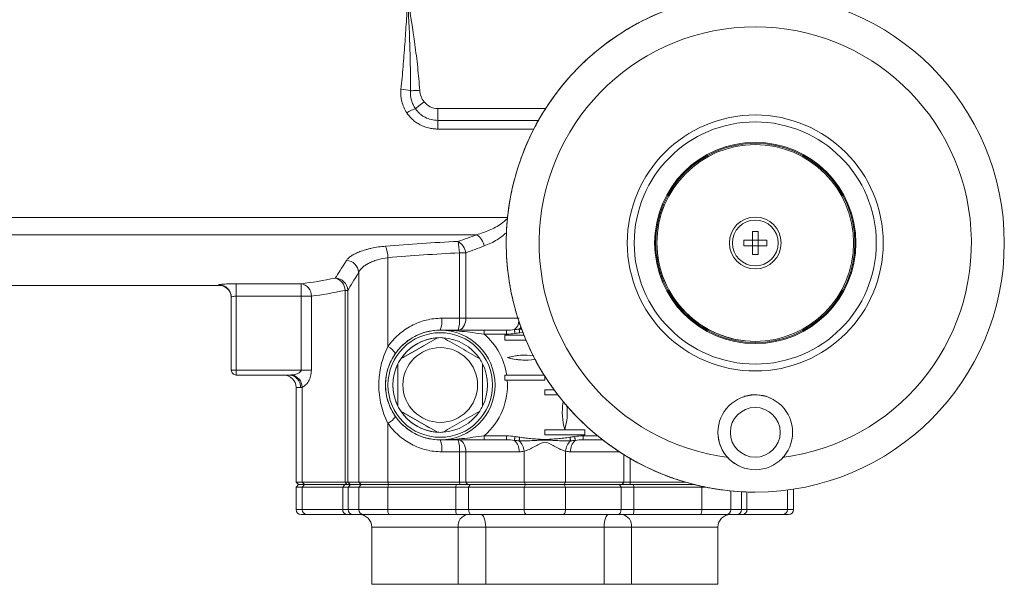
# Model space of a CAD drawing. Header units: millimetres. Extents: x 75 to 915, y -46 to 868.
# Tile 37 of 45: x 718 to 915, y 606 to 719. Entities that reach past the tile are written whole.
import ezdxf

# ---------------------------------------------------------------- set-up
doc = ezdxf.new("R2010")
doc.units = ezdxf.units.MM

msp = doc.modelspace()

# ---------------------------------------------------------------- linework, layer by layer
at = {"color": 8, "linetype": 'Continuous', "lineweight": 15}
for p, q in [((801.49, 701.24), (823.17, 701.24)), ((801.49, 698.85), (821.71, 698.85)), ((820.78, 697.11), (801.49, 697.11)), ((713.49, 679.34), (815.51, 679.34)), ((817.83, 656.94), (818.33, 656.94)), ((818.58, 656.31), (817.94, 656.24)), ((773.94, 645.24), (773.04, 645.24)), ((830.67, 635.54), (833.59, 635.54)), ((838.01, 632.34), (828.16, 632.34)), ((838.84, 626.24), (838.84, 631.78)), ((840.14, 631), (840.14, 626.24)), ((854.44, 625.44), (854.48, 625.24)), ((860.36, 624.49), (860.36, 620.74)), ((862.49, 620.74), (862.49, 624.33)), ((863.55, 624.27), (863.55, 620.74)), ((871.68, 624.66), (871.68, 620.74)), ((773.04, 620.74), (774.29, 620.74)), ((871.68, 620.74), (872.94, 620.74)), ((805.6, 617.24), (788.24, 617.24)), ((857.74, 617.24), (840.38, 617.24))]:
    msp.add_line(p, q, dxfattribs=at)
at = {"color": 7, "linetype": 'Continuous', "lineweight": 15}
for p, q in [((865.24, 693.99), (865.24, 693.99)), ((865.24, 678.84), (865.24, 678.84)), ((864.67, 676.54), (865.82, 676.54)), ((864.67, 676.54), (864.67, 674.81)), ((865.82, 674.81), (865.82, 676.54)), ((865.82, 676.54), (865.82, 674.81)), ((713.49, 675.89), (809.32, 675.89)), ((864.67, 674.81), (862.94, 674.81)), ((862.94, 673.67), (862.94, 674.81)), ((864.67, 673.67), (864.67, 674.81)), ((864.67, 674.81), (865.82, 674.81)), ((867.54, 674.81), (865.82, 674.81)), ((865.82, 674.81), (865.82, 674.81)), ((865.82, 673.67), (865.82, 674.81)), ((867.54, 674.81), (867.54, 673.67)), ((867.54, 674.81), (867.54, 673.67)), ((867.54, 674.81), (867.54, 674.81)), ((805.83, 672.27), (807.13, 672.27)), ((805.83, 659.14), (805.83, 672.27)), ((807.13, 672.27), (807.13, 659.14)), ((864.67, 673.67), (862.94, 673.67)), ((864.67, 673.67), (864.67, 671.94)), ((865.82, 673.67), (864.67, 673.67)), ((865.82, 671.94), (865.82, 673.67)), ((867.54, 673.67), (865.82, 673.67)), ((865.82, 673.67), (865.82, 671.94)), ((865.82, 673.67), (865.82, 673.67)), ((867.54, 673.67), (867.54, 673.67)), ((791.49, 671.29), (791.49, 653.44)), ((865.82, 671.94), (864.67, 671.94)), ((865.82, 671.94), (865.82, 671.94)), ((785.62, 668.36), (785.62, 626.24)), ((865.24, 669.64), (865.24, 669.64)), ((713.49, 665.74), (757.54, 665.74)), ((761.04, 666.07), (774.06, 666.07)), ((782.87, 664.73), (783.41, 664.73)), ((782.87, 626.24), (782.87, 664.73)), ((783.41, 664.73), (783.41, 626.24)), ((760.04, 648.74), (760.04, 663.35)), ((760.04, 663.35), (760.04, 648.74)), ((774.06, 663.57), (761.04, 663.57)), ((761.04, 663.57), (761.04, 648.74)), ((776.11, 663.57), (774.06, 663.57)), ((774.06, 648.74), (774.06, 663.57)), ((776.11, 663.57), (776.11, 648.74)), ((802.3, 659.14), (805.83, 659.14)), ((805.83, 659.14), (807.13, 659.14)), ((807.13, 659.14), (817.82, 659.14)), ((801.99, 656.74), (801.99, 656.74)), ((810.83, 656.74), (815.3, 656.74)), ((801.41, 655.22), (794.06, 650.98)), ((801.41, 655.22), (801.41, 655.22)), ((801.99, 655.24), (801.99, 655.24)), ((815.3, 655.94), (810.83, 655.94)), ((814.99, 655.74), (814.99, 654.74)), ((814.99, 655.74), (814.99, 654.74)), ((814.99, 655.74), (814.99, 655.74)), ((818.8, 655.74), (814.99, 655.74)), ((814.99, 654.74), (814.99, 654.74)), ((814.99, 654.74), (819.21, 654.74)), ((865.24, 654.49), (865.24, 654.49)), ((794.06, 650.98), (794.06, 650.98)), ((815.49, 651.24), (815.49, 651.24)), ((818.99, 651.74), (818.99, 651.74)), ((818.99, 650.74), (818.99, 650.74)), ((760.04, 648.74), (761.04, 648.74)), ((760.04, 648.74), (760.04, 648.74)), ((761.04, 648.74), (774.06, 648.74)), ((776.11, 648.74), (774.06, 648.74)), ((793.49, 649.98), (793.49, 641.5)), ((793.49, 649.98), (793.49, 649.98)), ((771.74, 647.74), (761.04, 647.74)), ((761.04, 647.74), (761.04, 647.74)), ((814.99, 647.74), (814.99, 646.74)), ((822.84, 647.74), (814.99, 647.74)), ((814.99, 647.74), (814.99, 647.74)), ((814.99, 646.74), (822.99, 646.74)), ((814.99, 646.74), (814.99, 646.74)), ((822.99, 646.74), (822.99, 647.51)), ((773.04, 645.24), (773.04, 626.24)), ((774.29, 645.33), (774.29, 626.24)), ((824.88, 644.74), (822.99, 644.74)), ((822.99, 644.74), (822.99, 643.74)), ((822.99, 644.74), (822.99, 643.74)), ((822.99, 644.74), (822.99, 644.74)), ((822.99, 643.74), (825.64, 643.74)), ((822.99, 643.74), (822.99, 643.74)), ((865.24, 643.74), (865.24, 643.74)), ((793.49, 641.5), (793.49, 641.5)), ((794.06, 640.5), (801.41, 636.26)), ((794.06, 640.5), (794.06, 640.5)), ((791.49, 638.04), (791.49, 626.24)), ((830.99, 636.74), (822.99, 636.74)), ((822.99, 636.74), (822.99, 635.74)), ((822.99, 636.74), (822.99, 636.74)), ((822.99, 636.74), (822.99, 635.74)), ((826.99, 636.79), (826.99, 636.79)), ((830.99, 635.74), (830.99, 636.74)), ((801.41, 636.26), (801.41, 636.26)), ((801.99, 636.24), (801.99, 636.24)), ((801.99, 634.74), (801.99, 634.74)), ((810.83, 635.54), (815.3, 635.54)), ((815.3, 634.74), (810.83, 634.74)), ((822.99, 635.74), (830.99, 635.74)), ((822.99, 635.74), (822.99, 635.74)), ((834.59, 634.74), (830.67, 634.74)), ((805.83, 632.34), (802.3, 632.34)), ((807.13, 632.34), (805.83, 632.34)), ((805.83, 626.24), (805.83, 632.34)), ((817.82, 632.34), (807.13, 632.34)), ((807.13, 632.34), (807.13, 626.24)), ((818.83, 632.44), (818.83, 626.24)), ((827.14, 632.44), (827.14, 626.24)), ((865.24, 628.74), (865.24, 628.74)), ((773.04, 626.24), (773.54, 625.74)), ((773.04, 626.24), (774.29, 626.24)), ((773.54, 625.74), (773.04, 625.24)), ((773.04, 625.24), (773.04, 620.74)), ((774.29, 625.24), (773.04, 625.24)), ((773.54, 625.74), (774.71, 625.74)), ((774.29, 626.24), (782.87, 626.24)), ((774.71, 625.74), (774.29, 626.24)), ((774.29, 625.24), (774.71, 625.74)), ((774.29, 625.24), (774.29, 620.74)), ((782.43, 625.24), (774.29, 625.24)), ((774.71, 625.74), (782.82, 625.74)), ((782.43, 625.24), (782.82, 625.74)), ((783.49, 625.24), (782.43, 625.24)), ((782.43, 620.74), (782.43, 625.24)), ((782.82, 625.74), (783.98, 625.74)), ((783.26, 625.74), (782.87, 626.24)), ((782.87, 626.24), (783.41, 626.24)), ((783.41, 626.24), (785.62, 626.24)), ((783.91, 625.74), (783.41, 626.24)), ((783.49, 625.24), (783.98, 625.74)), ((785.62, 625.24), (783.49, 625.24)), ((783.49, 625.24), (783.49, 620.74)), ((783.98, 625.74), (786.11, 625.74)), ((785.62, 626.24), (791.49, 626.24)), ((786.11, 625.74), (785.62, 626.24)), ((785.62, 625.24), (786.11, 625.74)), ((785.62, 625.24), (785.62, 620.74)), ((791.49, 625.24), (785.62, 625.24)), ((786.11, 625.74), (791.59, 625.74)), ((791.49, 626.24), (805.83, 626.24)), ((791.59, 625.74), (791.49, 626.24)), ((791.49, 625.24), (791.59, 625.74)), ((791.49, 625.24), (791.49, 620.74)), ((805.13, 625.24), (791.49, 625.24)), ((791.59, 625.74), (805.18, 625.74)), ((805.18, 625.74), (805.13, 625.24)), ((807.69, 625.24), (805.13, 625.24)), ((805.13, 620.74), (805.13, 625.24)), ((805.18, 625.74), (808, 625.74)), ((805.83, 626.24), (807.13, 626.24)), ((805.83, 626.24), (805.89, 625.74)), ((807.13, 626.24), (818.83, 626.24)), ((807.13, 626.24), (807.45, 625.74)), ((808, 625.74), (807.69, 625.24)), ((807.69, 625.24), (807.69, 620.74)), ((818.83, 625.24), (807.69, 625.24)), ((808, 625.74), (819.11, 625.74)), ((818.83, 626.24), (827.14, 626.24)), ((818.83, 626.24), (819.11, 625.74)), ((819.11, 625.74), (818.83, 625.24)), ((818.83, 625.24), (818.83, 620.74)), ((827.14, 625.24), (818.83, 625.24)), ((819.11, 625.74), (826.87, 625.74)), ((827.14, 626.24), (826.87, 625.74)), ((826.87, 625.74), (827.14, 625.24)), ((826.87, 625.74), (837.98, 625.74)), ((827.14, 626.24), (838.84, 626.24)), ((827.14, 625.24), (827.14, 620.74)), ((838.29, 625.24), (827.14, 625.24)), ((837.98, 625.74), (838.29, 625.24)), ((837.98, 625.74), (840.79, 625.74)), ((838.29, 620.74), (838.29, 625.24)), ((840.85, 625.24), (838.29, 625.24)), ((838.84, 626.24), (838.53, 625.74)), ((838.84, 626.24), (840.14, 626.24)), ((840.14, 626.24), (840.09, 625.74)), ((840.14, 626.24), (851.31, 626.24)), ((840.79, 625.74), (840.85, 625.24)), ((840.79, 625.74), (853.12, 625.74)), ((853.12, 625.74), (840.79, 625.74)), ((840.85, 625.24), (840.85, 620.74)), ((854.48, 625.24), (840.85, 625.24)), ((854.48, 625.24), (854.48, 620.74)), ((855.39, 625.24), (854.48, 625.24)), ((872.94, 620.74), (872.94, 624.84)), ((865.24, 624.24), (865.24, 624.24)), ((774.29, 620.74), (782.43, 620.74)), ((782.43, 620.74), (783.49, 620.74)), ((783.49, 620.74), (785.62, 620.74)), ((785.62, 620.74), (791.49, 620.74)), ((791.49, 620.74), (805.13, 620.74)), ((805.13, 620.74), (807.69, 620.74)), ((807.69, 620.74), (818.83, 620.74)), ((818.83, 620.74), (827.14, 620.74)), ((827.14, 620.74), (838.29, 620.74)), ((838.29, 620.74), (840.85, 620.74)), ((840.85, 620.74), (854.48, 620.74)), ((854.48, 620.74), (860.36, 620.74)), ((860.36, 620.74), (862.49, 620.74)), ((862.49, 620.74), (863.55, 620.74)), ((863.55, 620.74), (871.68, 620.74)), ((775.13, 619.74), (774.04, 619.74)), ((783.21, 619.74), (775.13, 619.74)), ((784.48, 619.74), (783.21, 619.74)), ((786.6, 619.74), (784.48, 619.74)), ((791.69, 619.74), (786.6, 619.74)), ((805.24, 619.74), (791.69, 619.74)), ((808.31, 619.74), (805.24, 619.74)), ((819.39, 619.74), (808.31, 619.74)), ((826.59, 619.74), (819.39, 619.74)), ((837.66, 619.74), (826.59, 619.74)), ((840.74, 619.74), (837.66, 619.74)), ((854.28, 619.74), (840.74, 619.74)), ((859.38, 619.74), (854.28, 619.74)), ((861.49, 619.74), (859.38, 619.74)), ((862.77, 619.74), (861.49, 619.74)), ((870.85, 619.74), (862.77, 619.74)), ((871.94, 619.74), (870.85, 619.74)), ((788.24, 617.24), (788.24, 605.74)), ((788.24, 617.24), (788.24, 605.74)), ((805.6, 605.74), (805.6, 617.24)), ((811.11, 617.24), (805.6, 617.24)), ((834.87, 617.24), (811.11, 617.24)), ((811.11, 605.74), (811.11, 617.24)), ((840.38, 617.24), (834.87, 617.24)), ((834.87, 605.74), (834.87, 617.24)), ((840.38, 605.74), (840.38, 617.24)), ((857.74, 605.74), (857.74, 617.24)), ((788.24, 605.74), (805.6, 605.74)), ((805.6, 605.74), (811.11, 605.74)), ((811.11, 605.74), (834.87, 605.74)), ((834.87, 605.74), (840.38, 605.74)), ((840.38, 605.74), (857.74, 605.74))]:
    msp.add_line(p, q, dxfattribs=at)
at = {"color": 7, "linetype": 'Continuous', "lineweight": 15, "flags": 128}
for points in [[(795.99, 704.77), (796.17, 704.78), (796.38, 704.8), (796.6, 704.81), (796.83, 704.82), (797.08, 704.84), (797.34, 704.86), (797.6, 704.87), (797.86, 704.89)], [(797, 701.19), (797.14, 701.3), (797.31, 701.44), (797.5, 701.59), (797.72, 701.76), (797.96, 701.95), (798.21, 702.15), (798.47, 702.36), (798.74, 702.57)], [(801.49, 698.85), (801.49, 698.99), (801.49, 699.19), (801.49, 699.45), (801.49, 699.75), (801.49, 700.09), (801.49, 700.46), (801.49, 700.84), (801.49, 701.24)], [(801.49, 697.11), (801.49, 697.41), (801.49, 697.69), (801.49, 697.96), (801.49, 698.2), (801.49, 698.41), (801.49, 698.59), (801.49, 698.74), (801.49, 698.85)], [(761.04, 663.57), (761.04, 664.04), (761.04, 664.48), (761.04, 664.9), (761.04, 665.27), (761.04, 665.58), (761.04, 665.82), (761.04, 665.99), (761.04, 666.07)], [(774.06, 663.57), (774.06, 664.04), (774.06, 664.48), (774.06, 664.9), (774.06, 665.27), (774.06, 665.58), (774.06, 665.82), (774.06, 665.99), (774.06, 666.07)], [(807.13, 659.14), (807.1, 658.67), (807.02, 658.22), (806.88, 657.81), (806.69, 657.45), (806.46, 657.15), (806.2, 656.92), (805.92, 656.79), (805.63, 656.74)], [(810.83, 656.74), (810.83, 656.73), (810.83, 656.68), (810.83, 656.61), (810.83, 656.51), (810.83, 656.39), (810.83, 656.25), (810.83, 656.1), (810.83, 655.94)], [(815.3, 656.74), (815.3, 656.73), (815.3, 656.68), (815.3, 656.61), (815.3, 656.51), (815.3, 656.39), (815.3, 656.25), (815.3, 656.1), (815.3, 655.94)], [(816.88, 656.85), (816.89, 656.81), (816.9, 656.75), (816.91, 656.67), (816.93, 656.57), (816.95, 656.47), (816.97, 656.35), (816.99, 656.22), (817.01, 656.09)], [(817.83, 656.94), (817.84, 656.89), (817.85, 656.82), (817.86, 656.74), (817.87, 656.65), (817.89, 656.56), (817.9, 656.45), (817.92, 656.35), (817.94, 656.24)], [(761.04, 647.74), (761.04, 647.76), (761.04, 647.82), (761.04, 647.91), (761.04, 648.03), (761.04, 648.19), (761.04, 648.36), (761.04, 648.55), (761.04, 648.74)], [(807.13, 632.34), (807.1, 632.81), (807.02, 633.26), (806.88, 633.68), (806.69, 634.04), (806.46, 634.34), (806.2, 634.56), (805.92, 634.7), (805.63, 634.74)], [(810.83, 634.74), (810.83, 634.76), (810.83, 634.8), (810.83, 634.88), (810.83, 634.98), (810.83, 635.1), (810.83, 635.24), (810.83, 635.39), (810.83, 635.54)], [(815.3, 634.74), (815.3, 634.76), (815.3, 634.8), (815.3, 634.88), (815.3, 634.98), (815.3, 635.1), (815.3, 635.24), (815.3, 635.39), (815.3, 635.54)], [(816.88, 634.63), (816.89, 634.67), (816.9, 634.73), (816.91, 634.81), (816.93, 634.91), (816.95, 635.02), (816.97, 635.14), (816.99, 635.26), (817.01, 635.39)], [(817.83, 634.54), (817.84, 634.6), (817.85, 634.67), (817.86, 634.75), (817.87, 634.83), (817.89, 634.93), (817.9, 635.03), (817.92, 635.13), (817.94, 635.24)], [(828.15, 634.54), (828.14, 634.6), (828.13, 634.67), (828.12, 634.75), (828.1, 634.83), (828.09, 634.93), (828.07, 635.03), (828.06, 635.13), (828.04, 635.24)], [(829.1, 634.63), (829.09, 634.67), (829.08, 634.73), (829.07, 634.81), (829.05, 634.91), (829.03, 635.02), (829.01, 635.14), (828.99, 635.26), (828.96, 635.39)], [(830.67, 634.74), (830.67, 634.76), (830.67, 634.8), (830.67, 634.88), (830.67, 634.98), (830.67, 635.1), (830.67, 635.24), (830.67, 635.39), (830.67, 635.54)], [(808.31, 619.74), (808.19, 619.76), (808.07, 619.82), (807.96, 619.91), (807.87, 620.03), (807.79, 620.19), (807.73, 620.36), (807.7, 620.55), (807.69, 620.74)], [(819.39, 619.74), (819.28, 619.76), (819.17, 619.82), (819.08, 619.91), (818.99, 620.03), (818.93, 620.19), (818.87, 620.36), (818.84, 620.55), (818.83, 620.74)], [(826.59, 619.74), (826.7, 619.76), (826.8, 619.82), (826.9, 619.91), (826.98, 620.03), (827.05, 620.19), (827.1, 620.36), (827.13, 620.55), (827.14, 620.74)], [(837.66, 619.74), (837.79, 619.76), (837.9, 619.82), (838.01, 619.91), (838.11, 620.03), (838.18, 620.19), (838.24, 620.36), (838.28, 620.55), (838.29, 620.74)], [(810.19, 619.74), (810.37, 619.69), (810.54, 619.55), (810.7, 619.32), (810.84, 619.01), (810.95, 618.63), (811.04, 618.2), (811.09, 617.73), (811.11, 617.24)], [(835.78, 619.74), (835.6, 619.69), (835.43, 619.55), (835.28, 619.32), (835.14, 619.01), (835.02, 618.63), (834.94, 618.2), (834.89, 617.73), (834.87, 617.24)]]:
    msp.add_lwpolyline(points, dxfattribs=at)
at = {"color": 8, "linetype": 'Continuous', "lineweight": 15, "flags": 128}
msp.add_lwpolyline([(760.04, 663.35), (760.04, 663.3), (760.04, 663.27), (760.04, 663.25), (760.04, 663.24), (760.04, 663.24)], dxfattribs=at)
at = {"color": 7, "linetype": 'Continuous', "lineweight": 15}
for centre, radius in [((865.24, 674.24), 50), ((865.24, 674.24), 25.69), ((865.24, 674.24), 24.3), ((865.24, 674.24), 20.2), ((865.24, 674.24), 20), ((865.24, 674.24), 19.75), ((865.24, 674.24), 5.2), ((865.24, 674.24), 4.6), ((801.99, 645.74), 11), ((801.99, 645.74), 10.5), ((801.99, 645.74), 7.5), ((865.24, 636.24), 7.5), ((865.24, 636.24), 5)]:
    msp.add_circle(centre, radius, dxfattribs=at)
for centre, radius, start, end in [((865.24, 674.24), 43.39, 277.1391, 262.8609), ((793.25, 694.95), 10.2, 74.4142, 85.1265), ((801.49, 704.74), 3.5, 218.3221, 270), ((798.94, 694.71), 6.77, 106.6689, 122.9972), ((865.24, 674.24), 19.75, 90, 179.9984), ((865.24, 674.24), 20, 270, 90), ((865.24, 674.24), 4.6, 90, 270), ((803.87, 671.71), 3.31, 9.8122, 59.2272), ((793.47, 671.97), 12.37, 1.3804, 12.0292), ((807.44, 673), 3.45, 10.8349, 56.994), ((865.24, 674.24), 19.75, 179.9984, 270), ((784.67, 671.04), 6.83, 2.1302, 21.9833), ((783.02, 668.14), 2.6, 4.9327, 86.8701), ((780.88, 664.67), 2.53, 1.4694, 89.0394), ((780.29, 664.69), 2.59, 0.9237, 75.7174), ((757.54, 663.35), 2.5, 0.0309, 90.0308), ((773.67, 663.66), 2.44, 358.0363, 80.9252), ((797.22, 663.34), 37.18, 179.9841, 180.1538), ((797.42, 658.55), 4.91, 338.3649, 6.9022), ((800.04, 658.55), 5.82, 341.9151, 5.8484), ((801.99, 645.74), 9.5, 90, 270), ((801.99, 645.74), 9.5, 93.4746, 146.5254), ((801.99, 645.74), 9.5, 86.5254, 93.4746), ((801.99, 645.74), 9.5, 33.4746, 86.5254), ((801.99, 645.74), 13.5, 8.5196, 49.0739), ((789.36, 649.64), 4.36, 33.7608, 60.7129), ((801.99, 645.74), 9.5, 146.5254, 153.4746), ((801.99, 645.74), 9.5, 26.5254, 33.4746), ((818.99, 639.24), 12.5, 81.7729, 106.2602), ((818.99, 639.24), 12.5, 90, 106.2602), ((818.99, 663.24), 12.5, 253.7398, 279.2328), ((818.99, 663.24), 12.5, 253.7398, 270), ((761.04, 648.74), 1, 179.9984, 270), ((761.04, 648.74), 1, 179.9984, 270), ((801.99, 645.74), 9.5, 153.4746, 206.5254), ((801.99, 645.74), 9.5, 333.4746, 26.5254), ((770.54, 645.24), 2.5, 0, 90), ((771.58, 645.38), 2.36, 356.5804, 86.1133), ((771.62, 645.15), 2.68, 3.8273, 77.2038), ((801.99, 645.74), 13.5, 310.9261, 4.248), ((865.24, 636.24), 7.5, 90, 179.9984), ((801.99, 645.74), 9.5, 206.5254, 213.4746), ((801.99, 645.74), 9.5, 326.5254, 333.4746), ((838.64, 640.24), 12.15, 170.3727, 196.4926), ((838.64, 640.24), 12.15, 170.3725, 196.4926), ((815.34, 640.24), 12.15, 343.5074, 6.701), ((789.36, 641.84), 4.36, 299.2871, 326.2392), ((801.99, 645.74), 9.5, 213.4746, 266.5254), ((801.99, 645.74), 9.5, 273.4746, 326.5254), ((801.99, 645.74), 9.5, 266.5254, 273.4746), ((797.42, 632.93), 4.91, 353.0978, 21.6351), ((800.04, 632.94), 5.82, 354.1516, 18.0849), ((815.17, 632.59), 2.66, 354.5957, 50.0298), ((830.81, 632.59), 2.66, 129.967, 185.404), ((865.24, 636.24), 7.5, 179.9984, 270), ((815.46, 632.12), 3.39, 5.5362, 45.6654), ((830.52, 632.12), 3.39, 134.3322, 174.4639), ((774.04, 620.74), 1, 180, 270), ((775.22, 620.67), 0.928, 175.2544, 264.2962), ((783.33, 620.64), 0.911, 173.8723, 262.1505), ((784.48, 620.74), 0.997, 179.8208, 269.8197), ((786.61, 620.73), 0.99, 179.4395, 269.4283), ((792.91, 620.5), 1.44, 170.3805, 211.8869), ((807.45, 620.5), 2.34, 173.9354, 198.801), ((838.53, 620.5), 2.34, 341.1899, 6.0674), ((853.06, 620.5), 1.44, 328.1051, 9.6214), ((859.37, 620.73), 0.99, 270.5714, 0.5602), ((861.49, 620.74), 0.997, 270.1801, 0.179), ((862.64, 620.64), 0.911, 277.8479, 6.1268), ((870.76, 620.67), 0.928, 275.7025, 4.7448), ((871.94, 620.74), 1, 270, 0), ((785.74, 617.24), 2.5, 0, 90), ((785.74, 617.24), 2.5, 0, 90), ((807.83, 617.53), 2.25, 99.973, 187.3228), ((838.15, 617.53), 2.25, 352.6762, 80.0252), ((860.24, 617.24), 2.5, 90, 180)]:
    msp.add_arc(centre, radius, start, end, dxfattribs=at)
at = {"color": 8, "linetype": 'Continuous', "lineweight": 15}
for centre, radius, start, end in [((722.69, 665.84), 34.84, 359.8418, 0.0184), ((815.5, 658.68), 2.29, 307.1534, 358.3056), ((816.42, 658.6), 2.17, 310.3485, 324.396)]:
    msp.add_arc(centre, radius, start, end, dxfattribs=at)
at = {"color": 7, "linetype": 'Continuous', "lineweight": 15}
for points, knots in [([(794.11, 705.11), (794.27, 706.6), (794.4, 708.1), (794.65, 711.11), (794.77, 712.62), (794.98, 715.64), (795.09, 717.16), (795.24, 719.44), (795.29, 720.2), (795.39, 721.72), (795.44, 722.48), (795.49, 723.24)], [0, 0, 0, 0, 0.25, 0.25, 0.5, 0.5, 0.75, 0.75, 0.875, 0.875, 1, 1, 1, 1]), ([(795.99, 704.77), (796.01, 706.31), (796.01, 707.85), (795.97, 710.92), (795.93, 712.46), (795.77, 717.08), (795.63, 720.16), (795.49, 723.24)], [0, 0, 0, 0, 0.25, 0.25, 0.5, 0.5, 1, 1, 1, 1]), ([(797.86, 704.89), (797.77, 706.43), (797.63, 707.96), (797.29, 711.03), (797.1, 712.56), (796.47, 717.15), (795.98, 720.2), (795.49, 723.24)], [0, 0, 0, 0, 0.25, 0.25, 0.5, 0.5, 1, 1, 1, 1]), ([(841.94, 718.48), (841.81, 718.42), (841.69, 718.35), (841.42, 718.2), (841.28, 718.13), (841, 717.97), (840.85, 717.89), (840.56, 717.73), (840.42, 717.65), (840.13, 717.48), (839.99, 717.4), (839.7, 717.23), (839.55, 717.14), (839.28, 716.97), (839.14, 716.89), (838.88, 716.73), (838.76, 716.65), (838.63, 716.57)], [0, 0, 0, 0, 0.125, 0.125, 0.25, 0.25, 0.375, 0.375, 0.5, 0.5, 0.625, 0.625, 0.75, 0.75, 0.875, 0.875, 1, 1, 1, 1]), ([(833.11, 712.56), (832.98, 712.45), (832.86, 712.34), (832.6, 712.12), (832.46, 712), (832.07, 711.65), (831.79, 711.41), (831.24, 710.91), (830.96, 710.65), (830.41, 710.12), (830.13, 709.85), (829.59, 709.3), (829.32, 709.03), (828.79, 708.47), (828.53, 708.19), (828.03, 707.64), (827.79, 707.37), (827.32, 706.84), (827.1, 706.58), (826.88, 706.32)], [0, 0, 0, 0, 0.0625, 0.0625, 0.125, 0.125, 0.25, 0.25, 0.375, 0.375, 0.5, 0.5, 0.625, 0.625, 0.75, 0.75, 0.875, 0.875, 1, 1, 1, 1]), ([(795.25, 700.39), (794.8, 701.08), (794.47, 701.84), (794.08, 703.46), (794.03, 704.28), (794.11, 705.11)], [0, 0, 0, 0, 0.5, 0.5, 1, 1, 1, 1]), ([(795.99, 704.77), (795.96, 704.14), (796.03, 703.51), (796.29, 702.6), (796.4, 702.3), (796.66, 701.73), (796.82, 701.46), (797, 701.19)], [0, 0, 0, 0, 0.5, 0.5, 0.75, 0.75, 1, 1, 1, 1]), ([(797.86, 704.89), (797.89, 704.47), (797.98, 704.06), (798.28, 703.27), (798.48, 702.9), (798.74, 702.57)], [0, 0, 0, 0, 0.5, 0.5, 1, 1, 1, 1]), ([(801.49, 697.11), (801.18, 697.11), (800.87, 697.13), (800.26, 697.2), (799.96, 697.25), (799.06, 697.47), (798.48, 697.69), (797.66, 698.11), (797.4, 698.27), (796.9, 698.62), (796.66, 698.81), (796.21, 699.21), (796, 699.43), (795.6, 699.89), (795.42, 700.13), (795.25, 700.39)], [0, 0, 0, 0, 0.125, 0.125, 0.25, 0.25, 0.5, 0.5, 0.625, 0.625, 0.75, 0.75, 0.875, 0.875, 1, 1, 1, 1]), ([(797, 701.19), (797.25, 700.83), (797.54, 700.5), (798.03, 700.07), (798.2, 699.93), (798.56, 699.68), (798.75, 699.57), (799.34, 699.26), (799.75, 699.11), (800.61, 698.9), (801.04, 698.85), (801.49, 698.85)], [0, 0, 0, 0, 0.25, 0.25, 0.375, 0.375, 0.5, 0.5, 0.75, 0.75, 1, 1, 1, 1]), ([(818.26, 691.36), (818.2, 691.2), (818.15, 691.04), (818.03, 690.72), (817.98, 690.56), (817.8, 690.05), (817.69, 689.71), (817.47, 689), (817.35, 688.63), (817.14, 687.89), (817.03, 687.53), (816.84, 686.78), (816.74, 686.41), (816.56, 685.66), (816.47, 685.29), (816.32, 684.56), (816.24, 684.21), (816.11, 683.51), (816.04, 683.18), (815.98, 682.84)], [0, 0, 0, 0, 0.0625, 0.0625, 0.125, 0.125, 0.25, 0.25, 0.375, 0.375, 0.5, 0.5, 0.625, 0.625, 0.75, 0.75, 0.875, 0.875, 1, 1, 1, 1]), ([(815.28, 676.19), (815.27, 676.04), (815.27, 675.9), (815.26, 675.6), (815.25, 675.44), (815.25, 675.12), (815.24, 674.95), (815.24, 674.62), (815.24, 674.45), (815.24, 674.12), (815.24, 673.95), (815.24, 673.61), (815.25, 673.45), (815.25, 673.12), (815.26, 672.97), (815.26, 672.66), (815.27, 672.51), (815.27, 672.36)], [0, 0, 0, 0, 0.125, 0.125, 0.25, 0.25, 0.375, 0.375, 0.5, 0.5, 0.625, 0.625, 0.75, 0.75, 0.875, 0.875, 1, 1, 1, 1]), ([(783.17, 670.74), (783.26, 670.89), (783.39, 671.04), (783.72, 671.35), (783.92, 671.51), (784.38, 671.81), (784.64, 671.95), (785.21, 672.24), (785.53, 672.38), (786.22, 672.64), (786.59, 672.76), (787.17, 672.93), (787.37, 672.99), (787.79, 673.09), (788, 673.14), (789.09, 673.38), (790.02, 673.52), (791, 673.6)], [0, 0, 0, 0, 0.125, 0.125, 0.25, 0.25, 0.375, 0.375, 0.5, 0.5, 0.625, 0.625, 0.6875, 0.6875, 0.75, 0.75, 1, 1, 1, 1]), ([(791.49, 671.29), (790.73, 671.21), (790.02, 671.06), (789.03, 670.76), (788.71, 670.65), (788.13, 670.41), (787.86, 670.29), (787.35, 670.02), (787.11, 669.87), (786.69, 669.59), (786.5, 669.44), (786.17, 669.13), (786.02, 668.98), (785.78, 668.67), (785.69, 668.51), (785.62, 668.36)], [0, 0, 0, 0, 0.25, 0.25, 0.375, 0.375, 0.5, 0.5, 0.625, 0.625, 0.75, 0.75, 0.875, 0.875, 1, 1, 1, 1]), ([(757.54, 665.85), (757.54, 665.86), (757.56, 665.87), (757.65, 665.9), (757.72, 665.91), (757.9, 665.93), (758.01, 665.94), (758.27, 665.97), (758.41, 665.98), (758.74, 666), (758.92, 666.01), (759.3, 666.03), (759.5, 666.04), (759.92, 666.05), (760.14, 666.06), (760.58, 666.06), (760.81, 666.07), (761.04, 666.07)], [0, 0, 0, 0, 0.125, 0.125, 0.25, 0.25, 0.375, 0.375, 0.5, 0.5, 0.625, 0.625, 0.75, 0.75, 0.875, 0.875, 1, 1, 1, 1]), ([(757.55, 665.73), (757.59, 665.73), (757.91, 665.77), (758.47, 665.59), (759.09, 665.24), (759.51, 664.81), (759.78, 664.38), (759.93, 663.99), (760, 663.68), (760.03, 663.47), (760.03, 663.38), (760.03, 663.35)], [0, 0, 0, 0, 0.030286, 0.255406, 0.437556, 0.592759, 0.725186, 0.834884, 0.920225, 0.97903, 1, 1, 1, 1]), ([(816, 665.58), (816.03, 665.41), (816.06, 665.25), (816.12, 664.91), (816.15, 664.74), (816.25, 664.22), (816.33, 663.86), (816.49, 663.13), (816.57, 662.76), (816.76, 662.02), (816.85, 661.64), (817.05, 660.9), (817.16, 660.53), (817.37, 659.79), (817.48, 659.42), (817.71, 658.72), (817.82, 658.37), (818.05, 657.7), (818.17, 657.38), (818.28, 657.06)], [0, 0, 0, 0, 0.0625, 0.0625, 0.125, 0.125, 0.25, 0.25, 0.375, 0.375, 0.5, 0.5, 0.625, 0.625, 0.75, 0.75, 0.875, 0.875, 1, 1, 1, 1]), ([(761.04, 663.57), (760.9, 663.57), (760.77, 663.57), (760.53, 663.54), (760.42, 663.52), (760.14, 663.45), (760.04, 663.4), (760.04, 663.35)], [0, 0, 0, 0, 0.25, 0.25, 0.5, 0.5, 1, 1, 1, 1]), ([(791.49, 653.44), (792.1, 654.33), (792.8, 655.11), (793.99, 656.17), (794.41, 656.5), (795.28, 657.1), (795.73, 657.38), (796.66, 657.87), (797.14, 658.09), (798.12, 658.47), (798.63, 658.63), (800.18, 659.01), (801.23, 659.14), (802.3, 659.14)], [0, 0, 0, 0, 0.25, 0.25, 0.375, 0.375, 0.5, 0.5, 0.625, 0.625, 0.75, 0.75, 1, 1, 1, 1]), ([(801.99, 656.74), (801.1, 656.74), (800.23, 656.64), (798.94, 656.32), (798.52, 656.19), (797.7, 655.88), (797.3, 655.7), (796.53, 655.3), (796.15, 655.08), (795.42, 654.58), (795.07, 654.31), (794.09, 653.44), (793.5, 652.79), (792.99, 652.06)], [0, 0, 0, 0, 0.25, 0.25, 0.375, 0.375, 0.5, 0.5, 0.625, 0.625, 0.75, 0.75, 1, 1, 1, 1]), ([(810.83, 655.94), (810.06, 656.05), (809.3, 656.15), (807.8, 656.34), (807.06, 656.43), (805.59, 656.58), (804.87, 656.64), (803.79, 656.7), (803.43, 656.72), (802.71, 656.74), (802.35, 656.74), (801.99, 656.74)], [0, 0, 0, 0, 0.25, 0.25, 0.5, 0.5, 0.75, 0.75, 0.875, 0.875, 1, 1, 1, 1]), ([(802.16, 656.74), (803.05, 656.74), (804.88, 656.74), (807.74, 656.74), (809.83, 656.74), (810.83, 656.74)], [0, 0, 0, 0, 0.327681, 0.677276, 1, 1, 1, 1]), ([(794.06, 650.98), (794.67, 651.33), (795.27, 651.68), (796.49, 652.38), (797.11, 652.74), (798.35, 653.45), (798.97, 653.81), (800.2, 654.52), (800.81, 654.88), (801.41, 655.22)], [0, 0, 0, 0, 0.25, 0.25, 0.5, 0.5, 0.75, 0.75, 1, 1, 1, 1]), ([(802.56, 655.22), (803.17, 654.88), (803.77, 654.53), (804.99, 653.82), (805.61, 653.47), (806.85, 652.75), (807.47, 652.39), (808.7, 651.68), (809.31, 651.33), (809.91, 650.98)], [0, 0, 0, 0, 0.25, 0.25, 0.5, 0.5, 0.75, 0.75, 1, 1, 1, 1]), ([(791.49, 638.04), (791.18, 638.63), (790.91, 639.24), (790.45, 640.48), (790.26, 641.11), (789.96, 642.41), (789.84, 643.07), (789.69, 644.4), (789.65, 645.06), (789.65, 646.06), (789.66, 646.4), (789.7, 647.07), (789.73, 647.4), (789.84, 648.4), (789.95, 649.05), (790.26, 650.35), (790.45, 650.99), (790.91, 652.24), (791.18, 652.85), (791.49, 653.44)], [0, 0, 0, 0, 0.125, 0.125, 0.25, 0.25, 0.375, 0.375, 0.5, 0.5, 0.5625, 0.5625, 0.625, 0.625, 0.75, 0.75, 0.875, 0.875, 1, 1, 1, 1]), ([(792.99, 652.06), (792.66, 651.6), (792.38, 651.12), (791.88, 650.11), (791.67, 649.59), (791.33, 648.52), (791.2, 647.98), (791.07, 647.14), (791.04, 646.85), (791, 646.29), (790.99, 646), (790.99, 645.16), (791.03, 644.6), (791.21, 643.49), (791.34, 642.93), (791.68, 641.87), (791.89, 641.36), (792.38, 640.36), (792.66, 639.88), (792.99, 639.42)], [0, 0, 0, 0, 0.125, 0.125, 0.25, 0.25, 0.375, 0.375, 0.4375, 0.4375, 0.5, 0.5, 0.625, 0.625, 0.75, 0.75, 0.875, 0.875, 1, 1, 1, 1]), ([(772.21, 647.77), (772.57, 647.8), (772.93, 647.87), (773.36, 648.04), (773.45, 648.08), (773.61, 648.16), (773.69, 648.21), (773.84, 648.32), (773.91, 648.39), (774.02, 648.55), (774.06, 648.64), (774.06, 648.74)], [0, 0, 0, 0, 0.5, 0.5, 0.625, 0.625, 0.75, 0.75, 0.875, 0.875, 1, 1, 1, 1]), ([(776.11, 648.74), (776.11, 648.53), (776.09, 648.32), (776.04, 647.91), (776, 647.7), (775.91, 647.32), (775.85, 647.13), (775.71, 646.79), (775.63, 646.63), (775.37, 646.18), (775.17, 645.93), (774.75, 645.55), (774.53, 645.41), (774.29, 645.33)], [0, 0, 0, 0, 0.125, 0.125, 0.25, 0.25, 0.375, 0.375, 0.5, 0.5, 0.75, 0.75, 1, 1, 1, 1]), ([(793.49, 649.98), (793.49, 649.29), (793.49, 648.58), (793.49, 647.17), (793.49, 646.46), (793.49, 645.39), (793.49, 645.03), (793.49, 644.31), (793.49, 643.95), (793.49, 642.89), (793.49, 642.19), (793.49, 641.5)], [0, 0, 0, 0, 0.25, 0.25, 0.5, 0.5, 0.625, 0.625, 0.75, 0.75, 1, 1, 1, 1]), ([(810.49, 649.98), (810.49, 649.29), (810.49, 648.58), (810.49, 647.17), (810.49, 646.46), (810.49, 645.39), (810.49, 645.03), (810.49, 644.31), (810.49, 643.95), (810.49, 642.89), (810.49, 642.19), (810.49, 641.5)], [0, 0, 0, 0, 0.25, 0.25, 0.5, 0.5, 0.625, 0.625, 0.75, 0.75, 1, 1, 1, 1]), ([(814.99, 647.74), (814.99, 647.58), (814.99, 647.41), (814.99, 647.08), (814.99, 646.91), (814.99, 646.74)], [0, 0, 0, 0, 0.5, 0.5, 1, 1, 1, 1]), ([(826.93, 642.12), (827.03, 641.99), (827.14, 641.86), (827.37, 641.6), (827.48, 641.47), (827.83, 641.07), (828.07, 640.8), (828.57, 640.25), (828.84, 639.97), (829.37, 639.41), (829.63, 639.14), (830.18, 638.59), (830.46, 638.32), (831.01, 637.79), (831.29, 637.53), (831.84, 637.03), (832.11, 636.79), (832.64, 636.33), (832.9, 636.1), (833.17, 635.88)], [0, 0, 0, 0, 0.0625, 0.0625, 0.125, 0.125, 0.25, 0.25, 0.375, 0.375, 0.5, 0.5, 0.625, 0.625, 0.75, 0.75, 0.875, 0.875, 1, 1, 1, 1]), ([(792.99, 639.42), (793.5, 638.69), (794.09, 638.04), (795.08, 637.17), (795.44, 636.9), (796.16, 636.4), (796.53, 636.18), (797.31, 635.78), (797.71, 635.6), (798.53, 635.29), (798.96, 635.16), (800.23, 634.85), (801.1, 634.74), (801.99, 634.74)], [0, 0, 0, 0, 0.25, 0.25, 0.375, 0.375, 0.5, 0.5, 0.625, 0.625, 0.75, 0.75, 1, 1, 1, 1]), ([(801.41, 636.26), (800.81, 636.61), (800.2, 636.96), (798.98, 637.66), (798.37, 638.02), (797.13, 638.73), (796.51, 639.09), (795.28, 639.8), (794.67, 640.15), (794.06, 640.5)], [0, 0, 0, 0, 0.25, 0.25, 0.5, 0.5, 0.75, 0.75, 1, 1, 1, 1]), ([(809.91, 640.5), (809.31, 640.15), (808.7, 639.8), (807.48, 639.1), (806.87, 638.75), (805.63, 638.03), (805.01, 637.67), (803.78, 636.96), (803.17, 636.61), (802.56, 636.26)], [0, 0, 0, 0, 0.25, 0.25, 0.5, 0.5, 0.75, 0.75, 1, 1, 1, 1]), ([(802.3, 632.34), (801.23, 632.34), (800.18, 632.47), (798.65, 632.85), (798.14, 633.01), (797.15, 633.39), (796.67, 633.61), (795.74, 634.1), (795.29, 634.38), (794.42, 634.98), (794, 635.31), (792.81, 636.37), (792.1, 637.16), (791.49, 638.04)], [0, 0, 0, 0, 0.25, 0.25, 0.375, 0.375, 0.5, 0.5, 0.625, 0.625, 0.75, 0.75, 1, 1, 1, 1]), ([(810.83, 635.54), (810.06, 635.44), (809.3, 635.34), (807.8, 635.14), (807.06, 635.05), (805.59, 634.9), (804.87, 634.84), (803.79, 634.78), (803.43, 634.77), (802.71, 634.75), (802.35, 634.74), (801.99, 634.74)], [0, 0, 0, 0, 0.25, 0.25, 0.5, 0.5, 0.75, 0.75, 0.875, 0.875, 1, 1, 1, 1]), ([(810.83, 634.74), (809.83, 634.74), (807.75, 634.74), (804.89, 634.74), (803.06, 634.74), (802.16, 634.74)], [0, 0, 0, 0, 0.32272, 0.668195, 1, 1, 1, 1]), ([(828.15, 634.54), (827.72, 634.52), (827.3, 634.52), (826.44, 634.53), (826.01, 634.55), (825.15, 634.59), (824.72, 634.61), (823.85, 634.66), (823.42, 634.68), (822.56, 634.68), (822.12, 634.66), (821.26, 634.61), (820.83, 634.59), (819.97, 634.55), (819.54, 634.53), (818.68, 634.52), (818.25, 634.52), (817.83, 634.54)], [0, 0, 0, 0, 0.125, 0.125, 0.25, 0.25, 0.375, 0.375, 0.5, 0.5, 0.625, 0.625, 0.75, 0.75, 0.875, 0.875, 1, 1, 1, 1]), ([(817.94, 635.24), (818.35, 635.18), (818.77, 635.13), (819.61, 635.04), (820.03, 635), (820.88, 634.93), (821.3, 634.9), (822.14, 634.84), (822.56, 634.82), (823.41, 634.82), (823.83, 634.84), (824.68, 634.9), (825.1, 634.93), (825.94, 635), (826.36, 635.04), (827.2, 635.13), (827.62, 635.18), (828.04, 635.24)], [0, 0, 0, 0, 0.125, 0.125, 0.25, 0.25, 0.375, 0.375, 0.5, 0.5, 0.625, 0.625, 0.75, 0.75, 0.875, 0.875, 1, 1, 1, 1]), ([(827.14, 632.44), (826.82, 632.53), (826.49, 632.66), (825.82, 632.96), (825.48, 633.14), (824.81, 633.5), (824.47, 633.69), (823.95, 633.96), (823.77, 634.05), (823.4, 634.2), (823.21, 634.25), (822.8, 634.26), (822.61, 634.21), (822.23, 634.06), (822.05, 633.97), (821.52, 633.7), (821.18, 633.51), (820.51, 633.14), (820.17, 632.97), (819.5, 632.66), (819.16, 632.53), (818.83, 632.44)], [0, 0, 0, 0, 0.125, 0.125, 0.25, 0.25, 0.375, 0.375, 0.4375, 0.4375, 0.5, 0.5, 0.5625, 0.5625, 0.625, 0.625, 0.75, 0.75, 0.875, 0.875, 1, 1, 1, 1]), ([(838.57, 631.95), (838.7, 631.87), (838.82, 631.79), (839.08, 631.63), (839.21, 631.55), (839.49, 631.38), (839.63, 631.3), (839.92, 631.13), (840.06, 631.05), (840.35, 630.88), (840.49, 630.79), (840.79, 630.63), (840.93, 630.55), (841.21, 630.39), (841.35, 630.32), (841.62, 630.17), (841.75, 630.1), (841.88, 630.03)], [0, 0, 0, 0, 0.125, 0.125, 0.25, 0.25, 0.375, 0.375, 0.5, 0.5, 0.625, 0.625, 0.75, 0.75, 0.875, 0.875, 1, 1, 1, 1]), ([(848.12, 627.26), (848.28, 627.21), (848.44, 627.15), (848.76, 627.03), (848.93, 626.98), (849.43, 626.81), (849.77, 626.69), (850.48, 626.47), (850.85, 626.36), (851.59, 626.14), (851.96, 626.04), (852.7, 625.84), (853.07, 625.74), (853.83, 625.56), (854.19, 625.48), (854.92, 625.32), (855.27, 625.24), (855.97, 625.11), (856.31, 625.05), (856.64, 624.99)], [0, 0, 0, 0, 0.0625, 0.0625, 0.125, 0.125, 0.25, 0.25, 0.375, 0.375, 0.5, 0.5, 0.625, 0.625, 0.75, 0.75, 0.875, 0.875, 1, 1, 1, 1])]:
    msp.add_open_spline(points, degree=3, knots=knots, dxfattribs=at)
for points in [[(848.06, 721.2), (845.96, 720.43), (843.92, 719.52), (841.94, 718.48)], [(838.63, 716.57), (836.7, 715.36), (834.86, 714.02), (833.11, 712.56)], [(826.88, 706.32), (825.44, 704.59), (824.11, 702.76), (822.91, 700.85)], [(822.91, 700.85), (822.61, 700.38), (822.27, 699.82), (821.94, 699.24)], [(821.94, 699.24), (821.61, 698.67), (821.29, 698.09), (821.03, 697.6)], [(821.03, 697.6), (819.97, 695.58), (819.04, 693.5), (818.26, 691.36)], [(815.98, 682.84), (815.6, 680.64), (815.36, 678.42), (815.28, 676.19)], [(791, 673.6), (795.82, 673.99), (800.67, 674.32), (805.56, 674.55)], [(805.56, 674.55), (806.81, 674.99), (808.06, 675.44), (809.32, 675.89)], [(805.83, 672.27), (801.01, 672.03), (796.24, 671.7), (791.49, 671.29)], [(810.83, 673.65), (809.59, 673.18), (808.35, 672.72), (807.13, 672.27)], [(815.27, 672.36), (815.36, 670.09), (815.6, 667.82), (816, 665.58)], [(780.92, 667.2), (781.46, 668.03), (782.22, 669.22), (783.17, 670.74)], [(785.62, 668.36), (784.68, 666.8), (783.94, 665.59), (783.41, 664.73)], [(774.06, 666.07), (776.25, 666.31), (778.54, 666.7), (780.92, 667.2)], [(782.87, 664.73), (780.52, 664.22), (778.26, 663.83), (776.11, 663.57)], [(815.3, 656.74), (815.83, 656.74), (816.36, 656.78), (816.88, 656.85)], [(816.88, 656.85), (817.19, 656.89), (817.51, 656.92), (817.83, 656.94)], [(818.28, 657.06), (819.06, 654.94), (819.98, 652.88), (821.03, 650.89)], [(817.01, 656.09), (816.45, 655.99), (815.88, 655.94), (815.3, 655.94)], [(817.94, 656.24), (817.63, 656.19), (817.32, 656.15), (817.01, 656.09)], [(821.03, 650.89), (821.29, 650.39), (821.61, 649.81), (821.94, 649.24)], [(821.94, 649.24), (822.27, 648.67), (822.61, 648.11), (822.91, 647.63)], [(771.74, 647.74), (771.89, 647.74), (772.05, 647.75), (772.21, 647.77)], [(822.91, 647.63), (824.12, 645.71), (825.46, 643.86), (826.93, 642.12)], [(774.29, 645.33), (774.17, 645.27), (774.05, 645.24), (773.94, 645.24)], [(815.3, 635.54), (815.88, 635.54), (816.45, 635.49), (817.01, 635.39)], [(816.88, 634.63), (816.36, 634.71), (815.83, 634.74), (815.3, 634.74)], [(817.83, 634.54), (817.51, 634.56), (817.19, 634.59), (816.88, 634.63)], [(817.01, 635.39), (817.32, 635.34), (817.63, 635.29), (817.94, 635.24)], [(828.04, 635.24), (828.35, 635.29), (828.66, 635.34), (828.96, 635.39)], [(829.1, 634.63), (828.78, 634.59), (828.47, 634.56), (828.15, 634.54)], [(828.96, 635.39), (829.53, 635.49), (830.1, 635.54), (830.67, 635.54)], [(830.67, 634.74), (830.15, 634.74), (829.62, 634.71), (829.1, 634.63)], [(833.16, 635.89), (834.88, 634.45), (836.69, 633.14), (838.57, 631.95)], [(818.83, 632.44), (818.5, 632.38), (818.16, 632.34), (817.82, 632.34)], [(828.16, 632.34), (827.82, 632.34), (827.48, 632.38), (827.14, 632.44)], [(841.88, 630.03), (843.9, 628.97), (845.98, 628.04), (848.12, 627.26)], [(856.64, 624.99), (858.86, 624.6), (861.11, 624.36), (863.36, 624.28)], [(863.36, 624.28), (863.92, 624.26), (864.58, 624.24), (865.24, 624.24)]]:
    msp.add_open_spline(points, degree=3, dxfattribs=at)
at = {"color": 8, "linetype": 'Continuous', "lineweight": 15}
for points, knots in [([(809.32, 675.89), (810.16, 676.17), (811.87, 676.72), (813.98, 677.81), (815.09, 678.81), (815.49, 679.16)], [0, 0, 0, 0, 0.386298, 0.7812, 1, 1, 1, 1]), ([(815.29, 676.31), (814.67, 675.81), (813.28, 674.66), (811.71, 674.01), (810.83, 673.65)], [0, 0, 0, 0, 0.439782, 1, 1, 1, 1]), ([(862.75, 643.27), (862.88, 643.34), (863.74, 643.79), (865.59, 643.81), (867.39, 643.62), (868.16, 643.14), (868.25, 643.08)], [0, 0, 0, 0, 0.077344, 0.514824, 0.945747, 1, 1, 1, 1])]:
    msp.add_open_spline(points, degree=3, knots=knots, dxfattribs=at)

doc.saveas('drawing.dxf')
